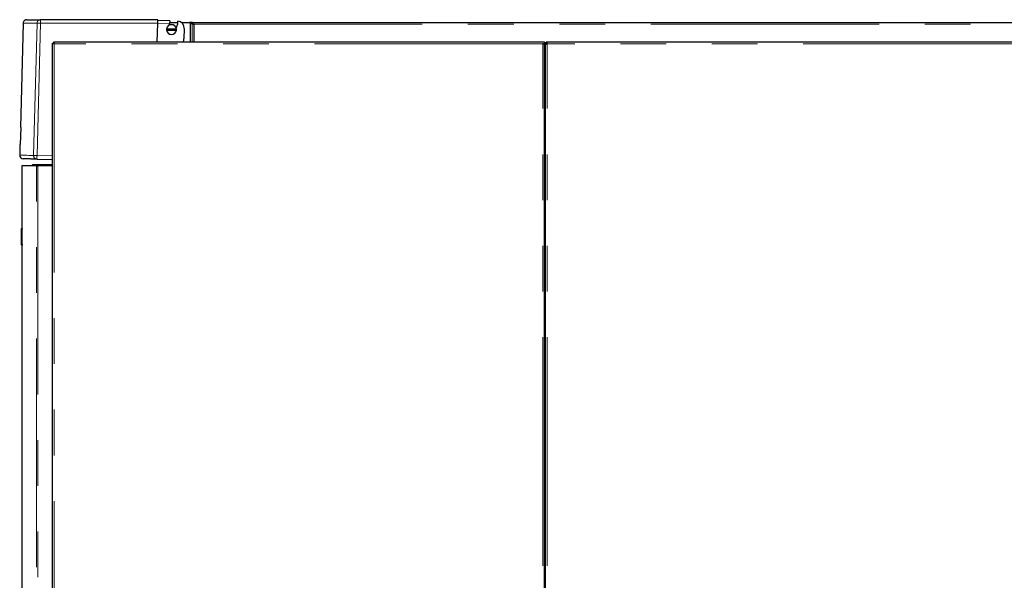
# Model space of a CAD drawing. Header units: millimetres. Extents: x 26 to 242, y 76 to 156.
# Tile 8 of 72: x 26 to 54, y 92 to 108. Entities that reach past the tile are written whole.
import ezdxf

# ---------------------------------------------------------------- set-up
doc = ezdxf.new("R2010")
doc.units = ezdxf.units.MM
doc.linetypes.add('PHANTOM', pattern=[12.7, 6.35, -1.27, 1.27, -1.27, 1.27, -1.27])

msp = doc.modelspace()

# ---------------------------------------------------------------- linework, layer by layer
at = {"color": 7, "linetype": 'Continuous', "lineweight": 25}
for p, q in [((26.262, 107.449), (26.186, 104.55)), ((30.006, 107.547), (26.747, 107.547)), ((29.989, 106.926), (30.003, 107.447)), ((30.005, 107.521), (30.006, 107.547)), ((30.341, 107.512), (30.005, 107.521)), ((30.25, 107.288), (30.246, 107.288)), ((30.52, 107.288), (30.25, 107.288)), ((30.337, 107.438), (30.343, 107.471)), ((30.341, 107.512), (30.34, 107.491)), ((30.34, 107.491), (30.343, 107.471)), ((30.343, 107.467), (30.562, 107.467)), ((30.524, 107.288), (30.52, 107.288)), ((30.545, 107.398), (30.553, 107.404)), ((30.661, 107.467), (30.888, 107.467)), ((30.74, 107.302), (30.732, 107.018)), ((30.888, 107.467), (30.903, 107.461)), ((30.893, 107.467), (30.888, 107.467)), ((30.893, 107.465), (30.893, 107.467)), ((30.962, 107.467), (30.893, 107.467)), ((30.921, 107.454), (30.981, 107.423)), ((30.935, 107.454), (30.921, 107.454)), ((30.95, 107.447), (30.995, 107.423)), ((30.962, 107.447), (30.962, 107.467)), ((30.962, 107.467), (67.883, 107.467)), ((30.995, 107.423), (30.981, 107.423)), ((31.013, 107.416), (31.007, 107.422)), ((31.013, 107.416), (31.013, 107.416)), ((30.246, 107.258), (30.25, 107.258)), ((30.25, 107.258), (30.52, 107.258)), ((30.52, 107.258), (30.524, 107.258)), ((27.078, 79.676), (27.078, 106.894)), ((27.078, 106.894), (27.103, 106.894)), ((40.708, 106.926), (27.11, 106.926)), ((27.11, 106.926), (27.11, 106.901)), ((40.758, 106.926), (40.708, 106.926)), ((40.758, 106.876), (40.708, 106.876)), ((40.733, 106.876), (40.733, 106.871)), ((40.758, 106.926), (40.758, 106.876)), ((40.758, 106.862), (40.758, 106.876)), ((40.758, 79.676), (40.758, 106.862)), ((40.778, 106.876), (40.803, 106.876)), ((40.778, 106.876), (40.778, 106.862)), ((40.778, 79.676), (40.778, 106.862)), ((40.803, 106.876), (40.803, 106.871)), ((40.828, 106.876), (40.828, 106.926)), ((54.298, 106.926), (40.828, 106.926)), ((40.778, 106.292), (40.758, 106.292)), ((26.195, 104.55), (26.183, 104.082)), ((26.174, 104.082), (26.166, 103.786)), ((26.224, 103.489), (26.224, 101.749)), ((26.633, 103.489), (26.224, 103.489)), ((26.514, 103.509), (26.534, 103.529)), ((26.514, 103.509), (27.078, 103.509)), ((26.514, 103.489), (26.514, 103.509)), ((26.534, 103.529), (27.078, 103.529)), ((26.633, 103.489), (26.673, 103.489)), ((26.648, 103.673), (27.078, 103.662)), ((27.078, 103.489), (26.673, 103.489)), ((26.214, 101.749), (26.234, 101.749)), ((26.214, 101.729), (26.214, 101.749)), ((26.214, 101.309), (26.214, 101.729)), ((26.234, 101.749), (26.234, 101.729)), ((26.234, 101.309), (26.234, 101.729)), ((26.214, 101.289), (26.214, 101.309)), ((26.234, 101.289), (26.214, 101.289)), ((26.224, 101.289), (26.224, 79.639)), ((26.234, 101.309), (26.234, 101.289))]:
    msp.add_line(p, q, dxfattribs=at)
at = {"color": 8, "linetype": 'PHANTOM', "lineweight": 18}
for p, q in [((26.648, 107.449), (26.552, 103.776)), ((26.744, 107.447), (26.648, 103.773)), ((26.744, 107.447), (30.003, 107.447)), ((30.003, 107.447), (30.337, 107.438)), ((30.903, 107.461), (30.903, 106.926)), ((30.921, 107.454), (30.921, 106.926)), ((30.981, 107.423), (30.981, 106.926)), ((31.007, 107.422), (67.913, 107.422)), ((31.013, 107.416), (31.013, 106.926)), ((27.128, 106.876), (27.128, 79.676)), ((40.708, 106.876), (27.128, 106.876)), ((40.708, 79.676), (40.708, 106.876)), ((54.298, 106.876), (40.828, 106.876)), ((40.828, 79.676), (40.828, 106.876)), ((26.648, 103.773), (27.078, 103.762)), ((26.633, 79.639), (26.633, 103.489)), ((26.673, 103.489), (26.673, 79.639)), ((26.234, 101.729), (26.214, 101.729)), ((26.214, 101.309), (26.234, 101.309))]:
    msp.add_line(p, q, dxfattribs=at)
at = {"color": 8, "linetype": 'PHANTOM', "lineweight": 18, "flags": 128}
for points in [[(26.648, 107.449), (26.652, 107.449), (26.659, 107.449), (26.669, 107.449), (26.681, 107.449), (26.695, 107.448), (26.71, 107.448), (26.727, 107.447), (26.744, 107.447)], [(26.552, 103.776), (26.482, 103.778), (26.419, 103.779), (26.363, 103.781), (26.314, 103.782), (26.272, 103.783), (26.237, 103.784), (26.209, 103.785), (26.188, 103.785), (26.174, 103.786), (26.167, 103.786), (26.166, 103.786)], [(26.552, 103.776), (26.556, 103.776), (26.563, 103.776), (26.573, 103.775), (26.585, 103.775), (26.599, 103.775), (26.614, 103.774), (26.631, 103.774), (26.648, 103.773)]]:
    msp.add_lwpolyline(points, dxfattribs=at)
at = {"color": 7, "linetype": 'Continuous', "lineweight": 25, "flags": 128}
msp.add_lwpolyline([(26.183, 104.082), (26.179, 104.082), (26.176, 104.082), (26.174, 104.082), (26.174, 104.082)], dxfattribs=at)
at = {"color": 8, "linetype": 'PHANTOM', "lineweight": 18}
for centre, radius, start, end in [((27.702, 107.472), 0.958, 175.5109, 181.4907), ((26.651, 103.773), 0.0994, 178.1485, 268.1426), ((27.604, 103.723), 0.958, 177.0045, 182.9928)]:
    msp.add_arc(centre, radius, start, end, dxfattribs=at)
at = {"color": 7, "linetype": 'Continuous', "lineweight": 25}
for centre, radius, start, end in [((30.385, 107.273), 0.14, 173.8494, 186.1506), ((30.385, 107.273), 0.14, 6.1506, 173.8494), ((30.385, 107.273), 0.136, 6.3323, 173.6677), ((30.005, 107.521), 0.342, 339.2537, 346.0097), ((30.005, 107.521), 0.554, 338.0355, 347.1779), ((30.385, 107.273), 0.14, 353.8494, 6.1506), ((30.005, 107.521), 0.56, 347.9857, 358.5), ((30.54, 107.308), 0.2, 358.5, 82.7608), ((30.385, 107.273), 0.14, 186.1506, 353.8494), ((30.385, 107.273), 0.136, 186.3323, 353.6677), ((30.532, 107.023), 0.2, 331.0109, 358.5), ((40.753, 106.356), 0.025, 281.537, 0), ((40.753, 106.356), 0.05, 275.7392, 300), ((26.366, 111.27), 6.722, 268.4667, 268.5438), ((26.266, 103.783), 0.1, 178.5, 268.5)]:
    msp.add_arc(centre, radius, start, end, dxfattribs=at)
for points, knots in [([(26.362, 107.547), (26.349, 107.545), (26.33, 107.543), (26.307, 107.531), (26.292, 107.519), (26.279, 107.503), (26.266, 107.481), (26.263, 107.462), (26.262, 107.449)], [0, 0, 0, 0, 0.239809, 0.368591, 0.499992, 0.631405, 0.760191, 1, 1, 1, 1]), ([(26.365, 107.547), (26.365, 107.547), (26.364, 107.547), (26.392, 107.547), (26.444, 107.547), (26.52, 107.547), (26.619, 107.547), (26.704, 107.547), (26.747, 107.547)], [0, 0, 0, 0, 0.120209, 0.296443, 0.472714, 0.648563, 0.824253, 1, 1, 1, 1]), ([(30.003, 107.447), (30.003, 107.454), (30.004, 107.468), (30.004, 107.488), (30.005, 107.506), (30.005, 107.516), (30.005, 107.521)], [0, 0, 0, 0, 0.260173, 0.513548, 0.760161, 1, 1, 1, 1]), ([(30.903, 107.461), (30.905, 107.461), (30.908, 107.46), (30.913, 107.458), (30.917, 107.456), (30.919, 107.455), (30.921, 107.454)], [0, 0, 0, 0, 0.250051, 0.500032, 0.750024, 1, 1, 1, 1]), ([(31.007, 107.422), (31.003, 107.428), (30.996, 107.439), (30.984, 107.454), (30.973, 107.465), (30.966, 107.466), (30.962, 107.467)], [0, 0, 0, 0, 0.250003, 0.499997, 0.749997, 1, 1, 1, 1]), ([(31.007, 107.422), (31.003, 107.425), (30.996, 107.432), (30.984, 107.44), (30.973, 107.446), (30.966, 107.446), (30.962, 107.447)], [0, 0, 0, 0, 0.250005, 0.500006, 0.750008, 1, 1, 1, 1]), ([(30.981, 107.423), (30.983, 107.423), (30.988, 107.422), (30.995, 107.42), (31.004, 107.418), (31.01, 107.417), (31.013, 107.416)], [0, 0, 0, 0, 0.250003, 0.499991, 0.75001, 1, 1, 1, 1]), ([(30.995, 107.423), (30.996, 107.423), (30.999, 107.422), (31.003, 107.42), (31.008, 107.418), (31.011, 107.417), (31.013, 107.416)], [0, 0, 0, 0, 0.24999, 0.499995, 0.749974, 1, 1, 1, 1]), ([(27.078, 106.894), (27.079, 106.893), (27.08, 106.89), (27.089, 106.886), (27.102, 106.882), (27.116, 106.879), (27.125, 106.877), (27.128, 106.876)], [0, 0, 0, 0, 0.220214, 0.440475, 0.660726, 0.880996, 1, 1, 1, 1]), ([(27.103, 106.894), (27.104, 106.892), (27.104, 106.89), (27.11, 106.885), (27.117, 106.881), (27.124, 106.878), (27.128, 106.876), (27.128, 106.876)], [0, 0, 0, 0, 0.236304, 0.472609, 0.708818, 0.945045, 1, 1, 1, 1]), ([(27.128, 106.876), (27.127, 106.882), (27.124, 106.893), (27.12, 106.908), (27.117, 106.92), (27.113, 106.925), (27.111, 106.926), (27.11, 106.926)], [0, 0, 0, 0, 0.220209, 0.440471, 0.660724, 0.880995, 1, 1, 1, 1]), ([(27.128, 106.876), (27.127, 106.879), (27.124, 106.885), (27.12, 106.893), (27.116, 106.899), (27.112, 106.901), (27.111, 106.901), (27.11, 106.901)], [0, 0, 0, 0, 0.236285, 0.472595, 0.708808, 0.945014, 1, 1, 1, 1]), ([(40.708, 106.876), (40.714, 106.875), (40.725, 106.873), (40.741, 106.87), (40.752, 106.867), (40.758, 106.864), (40.758, 106.862), (40.758, 106.862)], [0, 0, 0, 0, 0.218173, 0.436326, 0.65449, 0.872652, 1, 1, 1, 1]), ([(40.828, 106.926), (40.823, 106.925), (40.811, 106.924), (40.796, 106.915), (40.785, 106.902), (40.779, 106.888), (40.779, 106.879), (40.778, 106.876)], [0, 0, 0, 0, 0.218147, 0.436328, 0.654475, 0.872651, 1, 1, 1, 1]), ([(40.778, 106.862), (40.779, 106.863), (40.78, 106.865), (40.789, 106.868), (40.802, 106.871), (40.816, 106.874), (40.825, 106.875), (40.828, 106.876)], [0, 0, 0, 0, 0.218154, 0.436313, 0.654481, 0.872644, 1, 1, 1, 1]), ([(40.828, 106.901), (40.825, 106.901), (40.819, 106.9), (40.812, 106.895), (40.806, 106.888), (40.804, 106.881), (40.803, 106.877), (40.803, 106.876)], [0, 0, 0, 0, 0.228391, 0.456768, 0.685043, 0.913325, 1, 1, 1, 1]), ([(26.648, 103.673), (26.603, 103.675), (26.512, 103.677), (26.411, 103.68), (26.333, 103.682), (26.285, 103.683), (26.262, 103.683), (26.266, 103.683), (26.266, 103.683)], [0, 0, 0, 0, 0.1863936, 0.3727338, 0.5593425, 0.7462765, 0.9332089, 1, 1, 1, 1])]:
    msp.add_open_spline(points, degree=3, knots=knots, dxfattribs=at)
at = {"color": 8, "linetype": 'PHANTOM', "lineweight": 18}
for points, knots in [([(26.265, 107.449), (26.265, 107.449), (26.264, 107.449), (26.292, 107.449), (26.344, 107.449), (26.42, 107.449), (26.519, 107.449), (26.605, 107.449), (26.648, 107.449)], [0, 0, 0, 0, 0.119783, 0.2955715, 0.4714873, 0.6475307, 0.8237014, 1, 1, 1, 1]), ([(26.747, 107.547), (26.735, 107.545), (26.715, 107.543), (26.692, 107.531), (26.677, 107.518), (26.665, 107.503), (26.652, 107.481), (26.65, 107.462), (26.648, 107.449)], [0, 0, 0, 0, 0.2398145, 0.3845634, 0.4999881, 0.6314021, 0.7601893, 1, 1, 1, 1])]:
    msp.add_open_spline(points, degree=3, knots=knots, dxfattribs=at)

doc.saveas('drawing.dxf')
